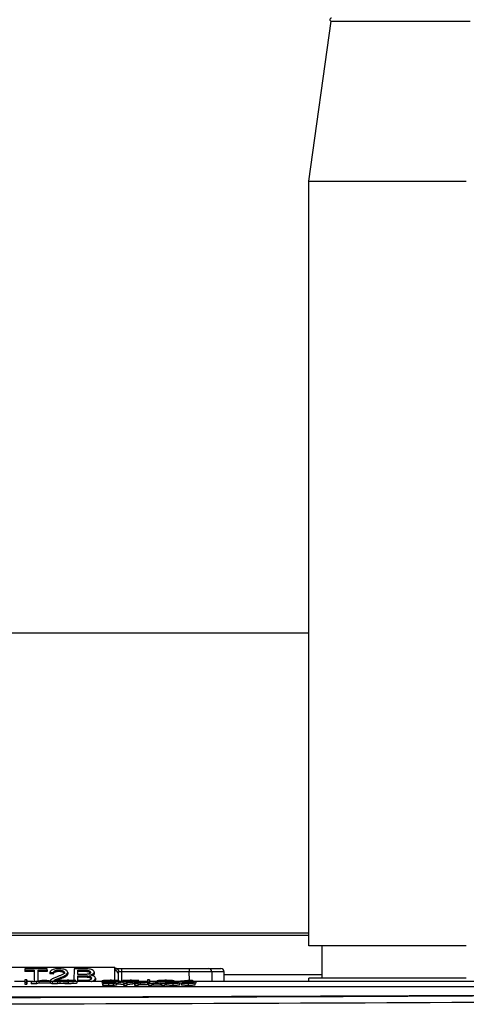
# Paper-space layout 'Sheet2' of a CAD drawing. Header units: millimetres. Extents: x -8 to 412, y -20 to 277.
# Tile 29 of 40: x 117 to 131, y 186 to 217. Entities that reach past the tile are written whole.
import ezdxf

# ---------------------------------------------------------------- set-up
doc = ezdxf.new("R2010")
doc.units = ezdxf.units.MM
doc.header["$PDSIZE"] = -1
doc.styles.add('SLDTEXTSTYLE1', font='TXT', dxfattribs={"width": 0.75})
doc.dimstyles.new('SLDDIMSTYLE1', dxfattribs={"dimtxt": 2.5, "dimasz": 3, "dimexe": 0, "dimexo": 0.0625, "dimtad": 1, "dimdec": 1, "dimlfac": 5, "dimrnd": 1e-09, "dimzin": 4, "dimdsep": 46, "dimtxsty": 'SLDTEXTSTYLE1', "dimblk1": 'CLOSED', "dimblk2": 'CLOSED', "dimsah": 1, "dimcen": 0.09, "dimadec": 0, "dimazin": 1, "dimtfac": 1, "dimtofl": 0, "dimtmove": 0, "dimatfit": 3, "dimldrblk": 'CLOSED', "dimfxl": 1, "dimfrac": 2, "dimtolj": 1, "dimtzin": 12, "dimarcsym": 0})

# ---------------------------------------------------------------- blocks, each defined once
blk = doc.blocks.new('_Closed')
at = {"color": 0, "linetype": 'ByBlock', "lineweight": -2}
for p, q in [((-1, 0.166667), (0, 0)), ((-1, 0.166667), (-1, -0.166667)), ((0, 0), (-1, -0.166667)), ((0, 0), (-1, 0))]:
    blk.add_line(p, q, dxfattribs=at)
blk = doc.blocks.new('_D_27')
at = {"color": 0, "linetype": 'Continuous', "lineweight": -2}
for p, q in [((68.334, 188.1), (68.334, 254.272)), ((71.334, 254.272), (133.934, 254.272)), ((136.934, 188.1), (136.934, 254.272))]:
    blk.add_line(p, q, dxfattribs=at)
at = {"layer": 'Defpoints', "color": 0}
for p in [(136.934, 254.272), (68.334, 188.038), (136.934, 188.038)]:
    blk.add_point(p, dxfattribs=at)
at = {"color": 0, "lineweight": -2, "xscale": 3, "yscale": 3, "zscale": 3, "rotation": 180}
blk.add_blockref('_Closed', (68.334, 254.272), dxfattribs=at)
at = {"color": 0, "lineweight": -2, "xscale": 3, "yscale": 3, "zscale": 3}
blk.add_blockref('_Closed', (136.934, 254.272), dxfattribs=at)
at = {"color": 0, "lineweight": 18, "insert": (102.634, 257.397), "char_height": 2.5, "attachment_point": 2, "style": 'SLDTEXTSTYLE1'}
blk.add_mtext('\\A1;343.0', dxfattribs=at)

psp = doc.layouts.new('Sheet2')

# ---------------------------------------------------------------- linework, layer by layer
at = {"color": 7, "linetype": 'Continuous', "lineweight": 25}
for p, q in [((125.934, 211.738), (126.627, 216.688)), ((126.627, 216.688), (126.627, 216.688)), ((125.934, 188.038), (125.934, 211.738)), ((108.134, 197.738), (125.934, 197.738)), ((126.334, 188.038), (126.334, 187.038)), ((119.924, 187.374), (116.544, 187.374)), ((117.137, 187.332), (117.137, 187.289)), ((117.831, 187.332), (117.137, 187.332)), ((117.831, 187.289), (117.831, 187.332)), ((118.66, 187.332), (118.657, 186.978)), ((118.992, 187.332), (118.66, 187.332)), ((119.928, 186.98), (119.924, 187.374)), ((119.924, 187.374), (119.925, 187.338)), ((119.925, 187.272), (119.925, 187.338)), ((119.925, 187.338), (119.952, 187.338)), ((119.952, 187.338), (120.125, 187.338)), ((120.125, 187.338), (120.125, 187.239)), ((120.125, 187.338), (122.23, 187.338)), ((122.23, 187.338), (122.83, 187.338)), ((122.23, 187.338), (122.23, 187.239)), ((122.83, 187.338), (123.21, 187.338)), ((117.137, 187.289), (117.136, 187.244)), ((117.425, 187.244), (117.136, 187.244)), ((117.137, 187.289), (117.425, 187.289)), ((117.425, 187.289), (117.422, 186.944)), ((117.543, 187.289), (117.831, 187.289)), ((117.545, 186.963), (117.543, 187.289)), ((117.831, 187.244), (117.543, 187.244)), ((117.831, 187.289), (117.831, 187.244)), ((117.91, 187.219), (117.909, 187.175)), ((118.017, 187.17), (117.909, 187.175)), ((117.91, 187.219), (118.017, 187.214)), ((118.017, 187.214), (118.017, 187.17)), ((118.191, 187.289), (118.191, 187.244)), ((118.219, 187.051), (118.219, 187.007)), ((118.359, 187.219), (118.359, 187.175)), ((118.466, 187.22), (118.467, 187.176)), ((118.778, 187.157), (118.777, 187.289)), ((118.777, 187.289), (118.954, 187.289)), ((118.954, 187.244), (118.778, 187.244)), ((118.968, 187.157), (118.778, 187.157)), ((118.779, 187.113), (118.98, 187.113)), ((118.78, 186.967), (118.779, 187.113)), ((118.98, 187.069), (118.779, 187.069)), ((118.954, 187.289), (118.954, 187.244)), ((118.98, 187.113), (118.98, 187.069)), ((119.285, 187.227), (119.286, 187.183)), ((119.322, 187.039), (119.322, 186.995)), ((119.928, 186.98), (119.925, 187.272)), ((120.025, 187.182), (120.027, 186.971)), ((122.23, 187.239), (120.125, 187.239)), ((122.93, 187.239), (122.932, 186.938)), ((123.312, 186.938), (123.31, 187.239)), ((125.934, 186.938), (125.934, 187.038)), ((111.648, 186.785), (154.222, 186.785)), ((117.134, 186.938), (116.816, 186.938)), ((117.135, 186.986), (117.134, 186.926)), ((117.134, 186.926), (117.134, 186.853)), ((117.135, 186.913), (117.134, 186.853)), ((117.134, 186.853), (117.194, 186.853)), ((117.135, 186.986), (117.135, 186.913)), ((117.194, 186.986), (117.135, 186.986)), ((117.135, 186.913), (117.194, 186.913)), ((117.194, 186.913), (117.194, 186.986)), ((117.194, 186.986), (117.194, 186.926)), ((117.383, 186.938), (117.194, 186.938)), ((117.194, 186.853), (117.194, 186.926)), ((117.194, 186.913), (117.194, 186.853)), ((117.331, 186.93), (117.33, 186.87)), ((117.494, 186.87), (117.33, 186.87)), ((117.331, 186.93), (117.666, 186.982)), ((117.493, 186.93), (117.331, 186.93)), ((117.564, 186.941), (117.493, 186.93)), ((117.493, 186.93), (117.494, 186.87)), ((117.565, 186.881), (117.494, 186.87)), ((117.915, 186.941), (117.564, 186.941)), ((117.564, 186.941), (117.565, 186.881)), ((117.915, 186.881), (117.565, 186.881)), ((117.739, 186.97), (117.618, 186.95)), ((117.618, 186.95), (117.861, 186.95)), ((117.666, 186.982), (117.812, 186.982)), ((117.861, 186.95), (117.739, 186.97)), ((117.739, 186.97), (117.739, 186.95)), ((117.812, 186.982), (118.148, 186.93)), ((117.986, 186.93), (117.915, 186.941)), ((117.915, 186.941), (117.915, 186.881)), ((117.986, 186.87), (117.915, 186.881)), ((118.148, 186.93), (117.986, 186.93)), ((117.986, 186.93), (117.986, 186.87)), ((118.149, 186.87), (117.986, 186.87)), ((118.237, 186.972), (118.038, 186.972)), ((118.214, 186.938), (118.096, 186.938)), ((118.148, 186.93), (118.149, 186.87)), ((118.481, 186.877), (118.148, 186.877)), ((118.356, 186.967), (118.214, 186.969)), ((118.214, 186.969), (118.214, 186.909)), ((118.214, 186.943), (118.369, 186.945)), ((118.214, 186.943), (118.214, 186.884)), ((118.214, 186.909), (118.214, 186.909)), ((118.356, 186.967), (118.356, 186.945)), ((118.409, 186.954), (118.426, 186.962)), ((118.409, 186.954), (118.409, 186.939)), ((118.467, 186.974), (118.467, 186.963)), ((118.475, 186.954), (118.475, 186.938)), ((118.477, 186.929), (118.477, 186.869)), ((118.745, 186.946), (118.746, 186.886)), ((119.53, 186.938), (118.746, 186.938)), ((118.995, 186.967), (118.78, 186.967)), ((119.53, 186.956), (119.53, 186.896)), ((119.554, 186.91), (119.553, 186.85)), ((119.554, 186.878), (119.553, 186.818)), ((119.553, 186.818), (119.553, 186.85)), ((119.727, 186.818), (119.553, 186.818)), ((119.554, 186.91), (119.762, 186.91)), ((119.554, 186.878), (119.554, 186.91)), ((119.727, 186.878), (119.554, 186.878)), ((119.715, 186.905), (119.649, 186.905)), ((119.649, 186.905), (119.649, 186.897)), ((119.649, 186.905), (119.649, 186.897)), ((119.649, 186.897), (119.724, 186.897)), ((119.739, 186.892), (119.649, 186.892)), ((119.649, 186.892), (119.649, 186.883)), ((119.649, 186.892), (119.649, 186.883)), ((119.649, 186.883), (119.752, 186.883)), ((119.727, 186.878), (119.727, 186.818)), ((119.796, 186.974), (119.796, 186.937)), ((119.796, 186.929), (119.796, 186.91)), ((119.87, 186.878), (119.871, 186.818)), ((119.98, 186.887), (119.98, 186.827)), ((120.014, 186.91), (120.013, 186.85)), ((120.198, 186.831), (120.013, 186.85)), ((120.199, 186.891), (120.014, 186.91)), ((120.014, 186.91), (120.12, 186.91)), ((120.062, 186.956), (120.062, 186.91)), ((120.166, 186.938), (120.062, 186.938)), ((120.12, 186.91), (120.251, 186.897)), ((120.167, 186.969), (120.166, 186.909)), ((120.167, 186.943), (120.166, 186.905)), ((120.166, 186.909), (120.166, 186.909)), ((120.309, 186.967), (120.167, 186.969)), ((120.167, 186.943), (120.321, 186.945)), ((120.199, 186.891), (120.198, 186.831)), ((120.199, 186.878), (120.198, 186.818)), ((120.198, 186.818), (120.198, 186.831)), ((120.295, 186.818), (120.198, 186.818)), ((120.199, 186.878), (120.199, 186.891)), ((120.294, 186.878), (120.199, 186.878)), ((120.251, 186.897), (120.373, 186.91)), ((120.48, 186.91), (120.294, 186.891)), ((120.294, 186.891), (120.294, 186.878)), ((120.294, 186.891), (120.295, 186.831)), ((120.294, 186.878), (120.295, 186.818)), ((120.48, 186.85), (120.295, 186.831)), ((120.295, 186.831), (120.295, 186.818)), ((120.309, 186.967), (120.309, 186.945)), ((120.362, 186.954), (120.361, 186.939)), ((120.362, 186.954), (120.378, 186.962)), ((120.373, 186.91), (120.48, 186.91)), ((120.42, 186.974), (120.42, 186.963)), ((120.427, 186.954), (120.427, 186.938)), ((120.429, 186.929), (120.429, 186.91)), ((120.48, 186.91), (120.48, 186.85)), ((120.545, 186.871), (120.48, 186.87)), ((120.545, 186.878), (120.545, 186.91)), ((120.545, 186.91), (120.712, 186.91)), ((120.545, 186.91), (120.545, 186.85)), ((120.641, 186.878), (120.545, 186.878)), ((120.545, 186.878), (120.545, 186.818)), ((120.545, 186.818), (120.545, 186.85)), ((120.642, 186.818), (120.545, 186.818)), ((120.697, 186.905), (120.641, 186.905)), ((120.641, 186.905), (120.641, 186.895)), ((120.641, 186.905), (120.641, 186.895)), ((120.641, 186.895), (120.705, 186.895)), ((120.712, 186.89), (120.641, 186.89)), ((120.641, 186.89), (120.641, 186.878)), ((120.641, 186.89), (120.642, 186.83)), ((120.641, 186.878), (120.642, 186.818)), ((120.712, 186.83), (120.642, 186.83)), ((120.642, 186.83), (120.642, 186.818)), ((120.698, 186.946), (120.698, 186.91)), ((120.934, 186.938), (120.698, 186.938)), ((120.712, 186.89), (120.712, 186.83)), ((120.935, 186.986), (120.934, 186.926)), ((120.934, 186.926), (120.934, 186.902)), ((120.994, 186.986), (120.935, 186.986)), ((120.935, 186.986), (120.935, 186.913)), ((120.935, 186.913), (120.994, 186.913)), ((120.939, 186.9), (120.94, 186.84)), ((120.94, 186.853), (120.965, 186.853)), ((120.965, 186.878), (120.964, 186.818)), ((121.065, 186.818), (120.964, 186.818)), ((120.965, 186.878), (121.173, 186.91)), ((121.065, 186.878), (120.965, 186.878)), ((120.994, 186.913), (120.994, 186.986)), ((120.994, 186.986), (120.994, 186.926)), ((121.23, 186.938), (120.994, 186.938)), ((120.994, 186.882), (120.994, 186.926)), ((120.994, 186.913), (120.994, 186.882)), ((121.109, 186.885), (121.065, 186.878)), ((121.065, 186.878), (121.065, 186.818)), ((121.11, 186.825), (121.065, 186.818)), ((121.327, 186.885), (121.109, 186.885)), ((121.109, 186.885), (121.11, 186.825)), ((121.327, 186.825), (121.11, 186.825)), ((121.218, 186.902), (121.142, 186.89)), ((121.142, 186.89), (121.294, 186.89)), ((121.173, 186.91), (121.263, 186.91)), ((121.294, 186.89), (121.218, 186.902)), ((121.218, 186.902), (121.218, 186.89)), ((121.23, 186.956), (121.23, 186.91)), ((121.263, 186.91), (121.471, 186.878)), ((121.327, 186.885), (121.327, 186.825)), ((121.372, 186.878), (121.327, 186.885)), ((121.371, 186.818), (121.327, 186.825)), ((121.372, 186.878), (121.371, 186.818)), ((121.472, 186.818), (121.371, 186.818)), ((121.471, 186.878), (121.372, 186.878)), ((121.471, 186.878), (121.472, 186.818)), ((121.496, 186.974), (121.496, 186.937)), ((121.496, 186.929), (121.496, 186.869)), ((121.513, 186.888), (121.512, 186.829)), ((121.513, 186.888), (121.609, 186.889)), ((121.529, 186.901), (121.529, 186.889)), ((121.718, 186.905), (121.718, 186.898)), ((121.72, 186.877), (121.72, 186.817)), ((121.762, 186.956), (121.762, 186.896)), ((121.841, 186.938), (121.762, 186.938)), ((121.915, 186.901), (121.819, 186.9)), ((121.841, 186.949), (121.84, 186.909)), ((121.841, 186.941), (121.84, 186.909)), ((121.841, 186.949), (122.198, 186.982)), ((121.841, 186.941), (121.841, 186.949)), ((122.178, 186.941), (121.841, 186.941)), ((121.923, 186.887), (121.924, 186.827)), ((121.989, 186.881), (121.923, 186.881)), ((122.178, 186.967), (121.988, 186.95)), ((121.988, 186.95), (122.178, 186.95)), ((121.989, 186.888), (121.988, 186.829)), ((121.989, 186.888), (122.085, 186.889)), ((122.005, 186.901), (122.005, 186.889)), ((122.178, 186.95), (122.178, 186.967)), ((122.178, 186.967), (122.178, 186.95)), ((122.178, 186.93), (122.178, 186.941)), ((122.178, 186.941), (122.178, 186.91)), ((122.178, 186.93), (122.178, 186.91)), ((122.333, 186.93), (122.178, 186.93)), ((122.194, 186.905), (122.194, 186.898)), ((122.195, 186.877), (122.195, 186.817)), ((122.198, 186.982), (122.333, 186.982)), ((122.391, 186.901), (122.295, 186.9)), ((122.333, 186.982), (122.333, 186.95)), ((122.333, 186.982), (122.333, 186.95)), ((122.333, 186.95), (122.437, 186.95)), ((122.437, 186.941), (122.333, 186.941)), ((122.333, 186.941), (122.333, 186.93)), ((122.333, 186.941), (122.333, 186.908)), ((122.333, 186.93), (122.333, 186.908)), ((122.399, 186.887), (122.399, 186.827)), ((122.438, 186.881), (122.399, 186.881)), ((122.437, 186.95), (122.437, 186.941)), ((122.437, 186.95), (122.438, 186.89)), ((122.437, 186.941), (122.438, 186.881)), ((154.934, 186.938), (122.437, 186.938)), ((122.438, 186.89), (122.438, 186.881))]:
    psp.add_line(p, q, dxfattribs=at)
at = {"color": 8, "linetype": 'Continuous', "lineweight": 25}
for p, q in [((125.934, 188.44), (108.134, 188.44)), ((125.934, 188.36), (108.134, 188.36)), ((120.125, 187.239), (120.127, 186.938)), ((122.232, 186.982), (122.23, 187.239)), ((123.31, 187.239), (122.93, 187.239)), ((126.334, 187.141), (123.31, 187.141)), ((119.715, 186.905), (119.715, 186.897)), ((119.739, 186.892), (119.739, 186.883)), ((120.697, 186.905), (120.697, 186.895))]:
    psp.add_line(p, q, dxfattribs=at)
at = {"color": 7, "linetype": 'Continuous', "lineweight": 25}
for centre, radius, start, end in [((126.634, 216.738), 0.05, 82.0271, 262.0304), ((122.83, 187.238), 0.1, 0.5, 90), ((123.21, 187.238), 0.1, 0.5, 90), ((119.93, 187.177), 0.0957, 3.3451, 92.6861)]:
    psp.add_arc(centre, radius, start, end, dxfattribs=at)
for centre, major_axis, ratio, start_param, end_param in [((120.125, 187.272), (0.2, 0), 0.461511, 2.403073, 3.146731), ((120.125, 187.181), (0.0994, -0.0121), 0.929702, 2.602124, 3.26288), ((120.125, 187.238), (0.1, -0.001), 0.008724, 1.571025, 2.48099), ((122.23, 187.238), (0.7, 0.001), 0.001247, 0.000009, 1.570729), ((103.334, 201.83), (293.62, 0), 0.052408, 4.727257, 4.877542), ((103.334, 201.823), (293.757, 0), 0.052408, 4.731304, 4.877617), ((103.334, 201.623), (293.957, 0), 0.052372, 4.731304, 4.877617)]:
    psp.add_ellipse(centre, major_axis=major_axis, ratio=ratio, start_param=start_param, end_param=end_param, dxfattribs=at)
for points, knots in [([(126.627, 216.688), (126.627, 216.688), (126.629, 216.688), (126.645, 216.688), (126.691, 216.689), (126.76, 216.689), (126.877, 216.689), (127.03, 216.689), (127.216, 216.689), (127.433, 216.689), (127.681, 216.689), (127.956, 216.689), (128.207, 216.689), (128.471, 216.689), (128.75, 216.689), (129.044, 216.689), (129.469, 216.689), (129.807, 216.689), (130.158, 216.689), (130.451, 216.689), (130.73, 216.689), (130.936, 216.689), (130.936, 216.689)], [0, 0, 0, 0, 0.014694, 0.07353, 0.102924, 0.16176, 0.220595, 0.279431, 0.338266, 0.397102, 0.455937, 0.514772, 0.573608, 0.603002, 0.661838, 0.720673, 0.750067, 0.868122, 0.876281, 0.908929, 0.999729, 1, 1, 1, 1]), ([(125.934, 211.738), (125.95, 211.738), (125.982, 211.738), (126.254, 211.738), (126.704, 211.738), (127.339, 211.738), (128.119, 211.738), (128.994, 211.738), (129.903, 211.738), (130.516, 211.738), (130.814, 211.738)], [0, 0, 0, 0, 0.116516, 0.240011, 0.368641, 0.5, 0.631359, 0.759989, 0.883484, 1, 1, 1, 1]), ([(130.814, 188.038), (130.479, 188.038), (129.788, 188.038), (128.772, 188.038), (127.818, 188.038), (127.064, 188.038), (126.525, 188.038), (126.179, 188.038), (125.971, 188.038), (125.946, 188.038), (125.934, 188.038)], [0, 0, 0, 0, 0.130962, 0.270417, 0.415621, 0.563032, 0.677975, 0.790086, 0.897823, 1, 1, 1, 1]), ([(118.194, 187.332), (118.158, 187.331), (118.096, 187.329), (118.014, 187.312), (117.954, 187.285), (117.921, 187.252), (117.913, 187.229), (117.91, 187.219)], [0, 0, 0, 0, 0.241418, 0.427102, 0.613199, 0.834783, 1, 1, 1, 1]), ([(118.466, 187.22), (118.463, 187.234), (118.458, 187.261), (118.41, 187.294), (118.345, 187.318), (118.268, 187.33), (118.217, 187.331), (118.194, 187.332)], [0, 0, 0, 0, 0.237311, 0.440344, 0.64343, 0.835256, 1, 1, 1, 1]), ([(119.285, 187.227), (119.282, 187.239), (119.276, 187.264), (119.232, 187.296), (119.169, 187.318), (119.089, 187.33), (119.028, 187.331), (118.992, 187.332)], [0, 0, 0, 0, 0.197264, 0.422413, 0.586658, 0.750535, 1, 1, 1, 1]), ([(119.978, 187.335), (119.974, 187.336), (119.966, 187.338), (119.957, 187.338), (119.952, 187.338)], [0, 0, 0, 0, 0.51198, 1, 1, 1, 1]), ([(119.978, 187.335), (119.986, 187.331), (120.004, 187.323), (120.025, 187.299), (120.04, 187.271), (120.045, 187.25), (120.046, 187.24), (120.046, 187.239)], [0, 0, 0, 0, 0.253864, 0.507704, 0.762718, 0.99074, 1, 1, 1, 1]), ([(118.115, 187.074), (118.078, 187.06), (118.003, 187.032), (117.935, 186.99), (117.913, 186.964), (117.907, 186.957)], [0, 0, 0, 0, 0.422695, 0.855297, 1, 1, 1, 1]), ([(118.017, 187.214), (118.019, 187.226), (118.023, 187.244), (118.057, 187.267), (118.099, 187.281), (118.145, 187.288), (118.177, 187.288), (118.191, 187.289)], [0, 0, 0, 0, 0.29115, 0.477281, 0.66305, 0.848217, 1, 1, 1, 1]), ([(118.191, 187.244), (118.17, 187.244), (118.13, 187.243), (118.079, 187.231), (118.042, 187.214), (118.021, 187.193), (118.018, 187.178), (118.017, 187.17)], [0, 0, 0, 0, 0.229011, 0.419594, 0.610207, 0.796335, 1, 1, 1, 1]), ([(118.038, 186.972), (118.046, 186.978), (118.069, 186.992), (118.131, 187.018), (118.184, 187.038), (118.219, 187.051)], [0, 0, 0, 0, 0.1772897, 0.455979, 1, 1, 1, 1]), ([(118.359, 187.219), (118.356, 187.208), (118.347, 187.181), (118.283, 187.144), (118.203, 187.108), (118.144, 187.085), (118.115, 187.074)], [0, 0, 0, 0, 0.187971, 0.448507, 0.726591, 1, 1, 1, 1]), ([(118.191, 187.289), (118.211, 187.288), (118.248, 187.287), (118.297, 187.276), (118.333, 187.26), (118.356, 187.241), (118.358, 187.226), (118.359, 187.219)], [0, 0, 0, 0, 0.222993, 0.417426, 0.611969, 0.810639, 1, 1, 1, 1]), ([(118.35, 187.2), (118.34, 187.208), (118.323, 187.223), (118.276, 187.238), (118.231, 187.244), (118.202, 187.244), (118.191, 187.244)], [0, 0, 0, 0, 0.310472, 0.579669, 0.839152, 1, 1, 1, 1]), ([(118.219, 187.051), (118.274, 187.073), (118.359, 187.107), (118.451, 187.165), (118.461, 187.201), (118.466, 187.22)], [0, 0, 0, 0, 0.469957, 0.721915, 1, 1, 1, 1]), ([(118.467, 187.176), (118.463, 187.159), (118.453, 187.121), (118.36, 187.063), (118.271, 187.028), (118.219, 187.007)], [0, 0, 0, 0, 0.245045, 0.557811, 1, 1, 1, 1]), ([(118.954, 187.289), (118.985, 187.288), (119.032, 187.288), (119.09, 187.283), (119.124, 187.274), (119.15, 187.259), (119.165, 187.241), (119.166, 187.227), (119.167, 187.222)], [0, 0, 0, 0, 0.3079079, 0.4494396, 0.5679068, 0.686328, 0.8656702, 1, 1, 1, 1]), ([(119.167, 187.178), (119.164, 187.189), (119.16, 187.207), (119.131, 187.227), (119.097, 187.238), (119.036, 187.244), (118.987, 187.244), (118.954, 187.244)], [0, 0, 0, 0, 0.270525, 0.399594, 0.52966, 0.673602, 1, 1, 1, 1]), ([(119.077, 187.162), (119.067, 187.161), (119.047, 187.159), (119.01, 187.158), (118.984, 187.157), (118.968, 187.157)], [0, 0, 0, 0, 0.276294, 0.558587, 1, 1, 1, 1]), ([(118.98, 187.113), (119.001, 187.113), (119.045, 187.112), (119.105, 187.108), (119.151, 187.096), (119.182, 187.079), (119.198, 187.059), (119.2, 187.045), (119.2, 187.04)], [0, 0, 0, 0, 0.1895553, 0.4111166, 0.5516468, 0.69216, 0.8775086, 1, 1, 1, 1]), ([(119.2, 186.996), (119.197, 187.007), (119.194, 187.025), (119.163, 187.046), (119.123, 187.06), (119.059, 187.068), (119.011, 187.068), (118.98, 187.069)], [0, 0, 0, 0, 0.243755, 0.394955, 0.546968, 0.719605, 1, 1, 1, 1]), ([(119.2, 187.04), (119.197, 187.028), (119.192, 187.009), (119.159, 186.987), (119.12, 186.974), (119.088, 186.971), (119.072, 186.969)], [0, 0, 0, 0, 0.372918, 0.580605, 0.79046, 1, 1, 1, 1]), ([(119.167, 187.222), (119.166, 187.213), (119.163, 187.198), (119.139, 187.179), (119.109, 187.168), (119.086, 187.164), (119.077, 187.162)], [0, 0, 0, 0, 0.357326, 0.592725, 0.828813, 1, 1, 1, 1]), ([(119.145, 187.137), (119.163, 187.142), (119.202, 187.151), (119.25, 187.172), (119.28, 187.199), (119.284, 187.218), (119.285, 187.227)], [0, 0, 0, 0, 0.222635, 0.494228, 0.773681, 1, 1, 1, 1]), ([(119.322, 187.039), (119.319, 187.052), (119.314, 187.076), (119.272, 187.106), (119.215, 187.127), (119.168, 187.134), (119.145, 187.137)], [0, 0, 0, 0, 0.294241, 0.534081, 0.774262, 1, 1, 1, 1]), ([(119.19, 186.938), (119.199, 186.94), (119.233, 186.945), (119.28, 186.969), (119.316, 187.002), (119.32, 187.028), (119.322, 187.039)], [0, 0, 0, 0, 0.102345, 0.374735, 0.724617, 1, 1, 1, 1]), ([(119.286, 187.183), (119.283, 187.171), (119.278, 187.148), (119.245, 187.129), (119.228, 187.119)], [0, 0, 0, 0, 0.505583, 1, 1, 1, 1]), ([(130.814, 187.038), (130.479, 187.038), (129.788, 187.038), (128.772, 187.038), (127.818, 187.038), (127.064, 187.038), (126.525, 187.038), (126.179, 187.038), (125.971, 187.038), (125.946, 187.038), (125.934, 187.038)], [0, 0, 0, 0, 0.130962, 0.270417, 0.415621, 0.563032, 0.677975, 0.790086, 0.897823, 1, 1, 1, 1]), ([(118.219, 187.007), (118.201, 187), (118.171, 186.989), (118.142, 186.977), (118.13, 186.972)], [0, 0, 0, 0, 0.598775, 1, 1, 1, 1]), ([(118.214, 186.969), (118.224, 186.971), (118.24, 186.975), (118.297, 186.979), (118.363, 186.981), (118.424, 186.982), (118.46, 186.982), (118.472, 186.982)], [0, 0, 0, 0, 0.343355, 0.536225, 0.729991, 0.916354, 1, 1, 1, 1]), ([(118.477, 186.929), (118.443, 186.929), (118.378, 186.93), (118.3, 186.933), (118.242, 186.937), (118.22, 186.94), (118.215, 186.943), (118.214, 186.943)], [0, 0, 0, 0, 0.241961, 0.463635, 0.663198, 0.930905, 1, 1, 1, 1]), ([(118.477, 186.869), (118.443, 186.869), (118.378, 186.87), (118.3, 186.873), (118.242, 186.877), (118.22, 186.881), (118.215, 186.883), (118.214, 186.884)], [0, 0, 0, 0, 0.241815, 0.463252, 0.662643, 0.929923, 1, 1, 1, 1]), ([(118.467, 186.974), (118.453, 186.974), (118.426, 186.974), (118.394, 186.972), (118.37, 186.971), (118.36, 186.969), (118.357, 186.968), (118.356, 186.967)], [0, 0, 0, 0, 0.2268393, 0.4255566, 0.6149052, 0.8895222, 1, 1, 1, 1]), ([(118.369, 186.945), (118.372, 186.943), (118.377, 186.941), (118.405, 186.939), (118.433, 186.938), (118.459, 186.937), (118.471, 186.937), (118.474, 186.937)], [0, 0, 0, 0, 0.3939882, 0.5985049, 0.8045486, 0.9608187, 1, 1, 1, 1]), ([(118.475, 186.954), (118.469, 186.954), (118.458, 186.954), (118.435, 186.954), (118.419, 186.954), (118.409, 186.954)], [0, 0, 0, 0, 0.254603, 0.509483, 1, 1, 1, 1]), ([(118.426, 186.962), (118.439, 186.962), (118.466, 186.962), (118.501, 186.963), (118.52, 186.964), (118.528, 186.964)], [0, 0, 0, 0, 0.36806, 0.738718, 1, 1, 1, 1]), ([(118.565, 186.969), (118.564, 186.969), (118.562, 186.971), (118.547, 186.972), (118.524, 186.973), (118.496, 186.974), (118.476, 186.974), (118.467, 186.974)], [0, 0, 0, 0, 0.24549, 0.438479, 0.631862, 0.828436, 1, 1, 1, 1]), ([(118.472, 186.982), (118.507, 186.982), (118.567, 186.982), (118.643, 186.979), (118.695, 186.975), (118.718, 186.972), (118.719, 186.97), (118.719, 186.969)], [0, 0, 0, 0, 0.2684598, 0.4551275, 0.6920581, 0.9282672, 1, 1, 1, 1]), ([(118.474, 186.937), (118.484, 186.937), (118.506, 186.937), (118.535, 186.939), (118.56, 186.94), (118.576, 186.943), (118.577, 186.945), (118.578, 186.946)], [0, 0, 0, 0, 0.145244, 0.290188, 0.477493, 0.748336, 1, 1, 1, 1]), ([(118.578, 186.946), (118.576, 186.947), (118.574, 186.95), (118.55, 186.952), (118.526, 186.953), (118.5, 186.954), (118.483, 186.954), (118.475, 186.954)], [0, 0, 0, 0, 0.382001, 0.584839, 0.757489, 0.880508, 1, 1, 1, 1]), ([(118.745, 186.946), (118.742, 186.944), (118.736, 186.939), (118.678, 186.934), (118.606, 186.931), (118.534, 186.929), (118.492, 186.929), (118.477, 186.929)], [0, 0, 0, 0, 0.28091, 0.506663, 0.7325741, 0.8987923, 1, 1, 1, 1]), ([(118.746, 186.886), (118.743, 186.884), (118.736, 186.88), (118.679, 186.874), (118.606, 186.871), (118.534, 186.869), (118.492, 186.869), (118.477, 186.869)], [0, 0, 0, 0, 0.280894, 0.506627, 0.732519, 0.898829, 1, 1, 1, 1]), ([(118.528, 186.964), (118.537, 186.965), (118.555, 186.966), (118.564, 186.967), (118.564, 186.968), (118.565, 186.969)], [0, 0, 0, 0, 0.411425, 0.790063, 1, 1, 1, 1]), ([(118.719, 186.969), (118.716, 186.967), (118.71, 186.964), (118.661, 186.961), (118.62, 186.959), (118.602, 186.958)], [0, 0, 0, 0, 0.3795659, 0.7328061, 1, 1, 1, 1]), ([(118.602, 186.958), (118.623, 186.958), (118.663, 186.957), (118.706, 186.954), (118.74, 186.951), (118.743, 186.948), (118.745, 186.946)], [0, 0, 0, 0, 0.224461, 0.427532, 0.650784, 1, 1, 1, 1]), ([(119.072, 186.969), (119.066, 186.969), (119.052, 186.968), (119.026, 186.967), (119.007, 186.967), (118.995, 186.967)], [0, 0, 0, 0, 0.2673201, 0.5420229, 1, 1, 1, 1]), ([(119.322, 186.995), (119.32, 186.978), (119.318, 186.958), (119.294, 186.941), (119.289, 186.938)], [0, 0, 0, 0, 0.827809, 1, 1, 1, 1]), ([(119.553, 186.882), (119.552, 186.882), (119.524, 186.887), (119.527, 186.891), (119.53, 186.896)], [0, 0, 0, 0, 0.0434156, 1, 1, 1, 1]), ([(119.53, 186.956), (119.532, 186.959), (119.535, 186.965), (119.567, 186.973), (119.628, 186.978), (119.696, 186.981), (119.758, 186.982), (119.79, 186.982), (119.796, 186.982)], [0, 0, 0, 0, 0.312985, 0.567457, 0.70832, 0.850193, 0.971445, 1, 1, 1, 1]), ([(119.796, 186.929), (119.77, 186.929), (119.716, 186.93), (119.643, 186.932), (119.58, 186.936), (119.536, 186.945), (119.532, 186.951), (119.53, 186.956)], [0, 0, 0, 0, 0.124352, 0.249935, 0.397905, 0.60711, 1, 1, 1, 1]), ([(119.796, 186.974), (119.788, 186.974), (119.773, 186.974), (119.75, 186.973), (119.728, 186.971), (119.706, 186.968), (119.7, 186.962), (119.699, 186.958), (119.698, 186.956)], [0, 0, 0, 0, 0.05853, 0.117602, 0.204987, 0.344374, 0.670207, 1, 1, 1, 1]), ([(119.698, 186.956), (119.699, 186.953), (119.7, 186.948), (119.71, 186.943), (119.729, 186.94), (119.747, 186.938), (119.769, 186.938), (119.785, 186.937), (119.794, 186.937), (119.796, 186.937)], [0, 0, 0, 0, 0.448885, 0.682117, 0.779632, 0.877422, 0.931555, 0.986002, 1, 1, 1, 1]), ([(119.868, 186.901), (119.867, 186.901), (119.866, 186.902), (119.855, 186.903), (119.84, 186.904), (119.804, 186.905), (119.762, 186.904), (119.727, 186.905), (119.715, 186.905)], [0, 0, 0, 0, 0.1398526, 0.2434105, 0.3469694, 0.4501771, 0.8133822, 1, 1, 1, 1]), ([(119.724, 186.897), (119.736, 186.897), (119.756, 186.897), (119.783, 186.897), (119.799, 186.897), (119.807, 186.897)], [0, 0, 0, 0, 0.438726, 0.719203, 1, 1, 1, 1]), ([(119.87, 186.878), (119.858, 186.878), (119.834, 186.878), (119.786, 186.878), (119.75, 186.878), (119.727, 186.878)], [0, 0, 0, 0, 0.25714, 0.5137, 1, 1, 1, 1]), ([(119.871, 186.818), (119.858, 186.818), (119.834, 186.818), (119.786, 186.818), (119.75, 186.818), (119.727, 186.818)], [0, 0, 0, 0, 0.256914, 0.513251, 1, 1, 1, 1]), ([(119.884, 186.887), (119.883, 186.888), (119.882, 186.889), (119.868, 186.89), (119.85, 186.891), (119.806, 186.892), (119.769, 186.892), (119.739, 186.892)], [0, 0, 0, 0, 0.179468, 0.303307, 0.427114, 0.552648, 1, 1, 1, 1]), ([(119.752, 186.883), (119.771, 186.883), (119.799, 186.883), (119.834, 186.883), (119.854, 186.884), (119.869, 186.884), (119.881, 186.886), (119.884, 186.887), (119.884, 186.887), (119.884, 186.887)], [0, 0, 0, 0, 0.3088781, 0.4625623, 0.5707441, 0.6782894, 0.8041299, 0.9745418, 1, 1, 1, 1]), ([(119.762, 186.91), (119.79, 186.91), (119.834, 186.91), (119.891, 186.909), (119.928, 186.907), (119.955, 186.905), (119.963, 186.903), (119.964, 186.902), (119.964, 186.902)], [0, 0, 0, 0, 0.296513, 0.448435, 0.60155, 0.782385, 0.961369, 1, 1, 1, 1]), ([(119.796, 186.982), (119.822, 186.982), (119.874, 186.982), (119.946, 186.979), (120.009, 186.975), (120.056, 186.967), (120.06, 186.96), (120.062, 186.956)], [0, 0, 0, 0, 0.121637, 0.24444, 0.390764, 0.593625, 1, 1, 1, 1]), ([(119.894, 186.956), (119.893, 186.959), (119.892, 186.963), (119.882, 186.969), (119.864, 186.971), (119.845, 186.973), (119.822, 186.974), (119.806, 186.974), (119.797, 186.974), (119.796, 186.974)], [0, 0, 0, 0, 0.448722, 0.681728, 0.778682, 0.876103, 0.933121, 0.990312, 1, 1, 1, 1]), ([(119.796, 186.937), (119.804, 186.937), (119.819, 186.937), (119.842, 186.938), (119.864, 186.94), (119.886, 186.943), (119.892, 186.949), (119.893, 186.953), (119.894, 186.956)], [0, 0, 0, 0, 0.059419, 0.119305, 0.2058, 0.341346, 0.668501, 1, 1, 1, 1]), ([(120.062, 186.956), (120.06, 186.952), (120.057, 186.946), (120.025, 186.938), (119.964, 186.933), (119.896, 186.93), (119.834, 186.929), (119.803, 186.929), (119.796, 186.929)], [0, 0, 0, 0, 0.31226, 0.567863, 0.708324, 0.849783, 0.970991, 1, 1, 1, 1]), ([(119.807, 186.897), (119.818, 186.898), (119.836, 186.898), (119.855, 186.899), (119.866, 186.9), (119.867, 186.9), (119.868, 186.901)], [0, 0, 0, 0, 0.335219, 0.532238, 0.729897, 1, 1, 1, 1]), ([(119.98, 186.887), (119.977, 186.885), (119.973, 186.883), (119.938, 186.88), (119.904, 186.879), (119.881, 186.878), (119.87, 186.878)], [0, 0, 0, 0, 0.400121, 0.65895, 0.854335, 1, 1, 1, 1]), ([(119.98, 186.827), (119.978, 186.826), (119.973, 186.823), (119.938, 186.82), (119.905, 186.819), (119.881, 186.818), (119.871, 186.818)], [0, 0, 0, 0, 0.400126, 0.658944, 0.854377, 1, 1, 1, 1]), ([(119.964, 186.902), (119.961, 186.901), (119.957, 186.899), (119.93, 186.896), (119.905, 186.895), (119.894, 186.895)], [0, 0, 0, 0, 0.4259909, 0.7360753, 1, 1, 1, 1]), ([(119.894, 186.895), (119.91, 186.895), (119.94, 186.894), (119.969, 186.891), (119.979, 186.889), (119.98, 186.887), (119.98, 186.887)], [0, 0, 0, 0, 0.2947638, 0.5516593, 0.8784847, 1, 1, 1, 1]), ([(120.013, 186.878), (120.012, 186.878), (120.007, 186.876), (119.992, 186.875), (119.98, 186.875)], [0, 0, 0, 0, 0.222985, 1, 1, 1, 1]), ([(120.167, 186.969), (120.177, 186.971), (120.192, 186.975), (120.25, 186.979), (120.316, 186.981), (120.377, 186.982), (120.413, 186.982), (120.424, 186.982)], [0, 0, 0, 0, 0.343355, 0.536224, 0.729991, 0.916354, 1, 1, 1, 1]), ([(120.429, 186.929), (120.395, 186.929), (120.33, 186.93), (120.253, 186.933), (120.199, 186.936), (120.174, 186.94), (120.169, 186.943), (120.167, 186.943)], [0, 0, 0, 0, 0.241855, 0.463553, 0.660066, 0.881162, 1, 1, 1, 1]), ([(120.42, 186.974), (120.405, 186.974), (120.379, 186.974), (120.347, 186.973), (120.322, 186.971), (120.312, 186.969), (120.309, 186.968), (120.309, 186.967)], [0, 0, 0, 0, 0.225444, 0.423646, 0.615172, 0.889903, 1, 1, 1, 1]), ([(120.321, 186.945), (120.325, 186.943), (120.33, 186.941), (120.357, 186.939), (120.385, 186.938), (120.411, 186.937), (120.424, 186.937), (120.426, 186.937)], [0, 0, 0, 0, 0.393988, 0.598505, 0.804548, 0.960819, 1, 1, 1, 1]), ([(120.427, 186.954), (120.422, 186.954), (120.41, 186.954), (120.388, 186.954), (120.372, 186.954), (120.362, 186.954)], [0, 0, 0, 0, 0.254607, 0.509489, 1, 1, 1, 1]), ([(120.378, 186.962), (120.392, 186.962), (120.418, 186.962), (120.454, 186.963), (120.472, 186.964), (120.48, 186.964)], [0, 0, 0, 0, 0.36806, 0.738718, 1, 1, 1, 1]), ([(120.517, 186.969), (120.516, 186.969), (120.514, 186.971), (120.495, 186.972), (120.471, 186.973), (120.445, 186.974), (120.427, 186.974), (120.42, 186.974)], [0, 0, 0, 0, 0.294764, 0.479135, 0.663255, 0.859538, 1, 1, 1, 1]), ([(120.424, 186.982), (120.459, 186.982), (120.518, 186.982), (120.595, 186.979), (120.647, 186.975), (120.67, 186.972), (120.672, 186.97), (120.672, 186.969)], [0, 0, 0, 0, 0.265437, 0.451389, 0.686601, 0.921738, 1, 1, 1, 1]), ([(120.426, 186.937), (120.437, 186.937), (120.458, 186.937), (120.487, 186.939), (120.513, 186.941), (120.528, 186.943), (120.53, 186.945), (120.53, 186.946)], [0, 0, 0, 0, 0.146128, 0.291103, 0.484133, 0.754283, 1, 1, 1, 1]), ([(120.53, 186.946), (120.529, 186.947), (120.526, 186.95), (120.503, 186.952), (120.479, 186.953), (120.453, 186.954), (120.436, 186.954), (120.427, 186.954)], [0, 0, 0, 0, 0.376241, 0.581132, 0.753765, 0.879384, 1, 1, 1, 1]), ([(120.698, 186.946), (120.695, 186.944), (120.689, 186.939), (120.631, 186.934), (120.56, 186.931), (120.487, 186.929), (120.445, 186.929), (120.429, 186.929)], [0, 0, 0, 0, 0.278956, 0.50453, 0.730172, 0.895617, 1, 1, 1, 1]), ([(120.48, 186.964), (120.49, 186.965), (120.508, 186.966), (120.516, 186.967), (120.517, 186.968), (120.517, 186.969)], [0, 0, 0, 0, 0.411426, 0.790064, 1, 1, 1, 1]), ([(120.672, 186.969), (120.669, 186.967), (120.663, 186.964), (120.613, 186.961), (120.572, 186.959), (120.555, 186.958)], [0, 0, 0, 0, 0.380284, 0.730997, 1, 1, 1, 1]), ([(120.555, 186.958), (120.575, 186.958), (120.615, 186.957), (120.658, 186.954), (120.692, 186.951), (120.696, 186.948), (120.698, 186.946)], [0, 0, 0, 0, 0.224462, 0.427531, 0.650783, 1, 1, 1, 1]), ([(120.844, 186.9), (120.843, 186.9), (120.841, 186.902), (120.826, 186.903), (120.806, 186.904), (120.762, 186.905), (120.725, 186.905), (120.697, 186.905)], [0, 0, 0, 0, 0.174992, 0.311502, 0.448164, 0.579106, 1, 1, 1, 1]), ([(120.705, 186.895), (120.728, 186.895), (120.761, 186.895), (120.802, 186.896), (120.823, 186.897), (120.838, 186.898), (120.843, 186.899), (120.844, 186.9), (120.844, 186.9)], [0, 0, 0, 0, 0.366896, 0.511944, 0.658529, 0.791849, 0.933553, 1, 1, 1, 1]), ([(120.712, 186.91), (120.725, 186.91), (120.749, 186.91), (120.79, 186.91), (120.818, 186.91), (120.834, 186.909)], [0, 0, 0, 0, 0.302844, 0.60575, 1, 1, 1, 1]), ([(120.939, 186.9), (120.937, 186.898), (120.933, 186.896), (120.896, 186.893), (120.859, 186.891), (120.796, 186.89), (120.747, 186.89), (120.712, 186.89)], [0, 0, 0, 0, 0.277989, 0.441177, 0.569959, 0.699139, 1, 1, 1, 1]), ([(120.94, 186.84), (120.937, 186.838), (120.933, 186.836), (120.897, 186.833), (120.859, 186.831), (120.797, 186.83), (120.747, 186.83), (120.712, 186.83)], [0, 0, 0, 0, 0.2780573, 0.4413942, 0.5703599, 0.6997195, 1, 1, 1, 1]), ([(120.834, 186.909), (120.849, 186.909), (120.877, 186.908), (120.909, 186.907), (120.935, 186.904), (120.938, 186.901), (120.939, 186.9)], [0, 0, 0, 0, 0.206857, 0.413864, 0.644367, 1, 1, 1, 1]), ([(121.23, 186.956), (121.232, 186.959), (121.235, 186.965), (121.267, 186.973), (121.328, 186.978), (121.396, 186.981), (121.458, 186.982), (121.49, 186.982), (121.496, 186.982)], [0, 0, 0, 0, 0.312985, 0.567457, 0.70832, 0.850193, 0.971445, 1, 1, 1, 1]), ([(121.496, 186.929), (121.47, 186.929), (121.416, 186.93), (121.343, 186.932), (121.28, 186.936), (121.236, 186.945), (121.232, 186.951), (121.23, 186.956)], [0, 0, 0, 0, 0.124352, 0.249935, 0.397905, 0.60711, 1, 1, 1, 1]), ([(121.496, 186.974), (121.488, 186.974), (121.473, 186.974), (121.45, 186.973), (121.428, 186.971), (121.406, 186.968), (121.4, 186.962), (121.399, 186.958), (121.398, 186.956)], [0, 0, 0, 0, 0.05853, 0.117602, 0.204987, 0.344374, 0.670207, 1, 1, 1, 1]), ([(121.398, 186.956), (121.399, 186.953), (121.4, 186.948), (121.41, 186.943), (121.429, 186.94), (121.447, 186.938), (121.469, 186.938), (121.485, 186.937), (121.494, 186.937), (121.496, 186.937)], [0, 0, 0, 0, 0.448885, 0.682117, 0.779632, 0.877422, 0.931555, 0.986002, 1, 1, 1, 1]), ([(121.496, 186.982), (121.522, 186.982), (121.574, 186.982), (121.646, 186.979), (121.709, 186.975), (121.756, 186.967), (121.76, 186.96), (121.762, 186.956)], [0, 0, 0, 0, 0.1216372, 0.2444396, 0.3907636, 0.5936246, 1, 1, 1, 1]), ([(121.594, 186.956), (121.593, 186.959), (121.592, 186.963), (121.582, 186.969), (121.564, 186.971), (121.545, 186.973), (121.522, 186.974), (121.506, 186.974), (121.497, 186.974), (121.496, 186.974)], [0, 0, 0, 0, 0.448722, 0.681728, 0.778682, 0.876103, 0.933121, 0.990312, 1, 1, 1, 1]), ([(121.496, 186.937), (121.504, 186.937), (121.519, 186.937), (121.542, 186.938), (121.564, 186.94), (121.586, 186.943), (121.592, 186.949), (121.593, 186.953), (121.594, 186.956)], [0, 0, 0, 0, 0.059419, 0.119305, 0.2058, 0.341346, 0.668501, 1, 1, 1, 1]), ([(121.762, 186.956), (121.76, 186.952), (121.757, 186.946), (121.725, 186.938), (121.664, 186.933), (121.596, 186.93), (121.534, 186.929), (121.503, 186.929), (121.496, 186.929)], [0, 0, 0, 0, 0.31226, 0.567863, 0.708324, 0.849783, 0.970991, 1, 1, 1, 1]), ([(121.72, 186.817), (121.688, 186.817), (121.637, 186.818), (121.579, 186.82), (121.539, 186.822), (121.519, 186.826), (121.514, 186.828), (121.512, 186.829)], [0, 0, 0, 0, 0.278149, 0.445043, 0.611877, 0.870853, 1, 1, 1, 1]), ([(121.72, 186.877), (121.688, 186.877), (121.638, 186.877), (121.579, 186.879), (121.539, 186.882), (121.52, 186.885), (121.515, 186.888), (121.513, 186.888)], [0, 0, 0, 0, 0.278453, 0.445484, 0.612454, 0.871703, 1, 1, 1, 1]), ([(121.529, 186.901), (121.531, 186.902), (121.534, 186.904), (121.561, 186.907), (121.601, 186.909), (121.656, 186.91), (121.696, 186.91), (121.719, 186.91)], [0, 0, 0, 0, 0.201349, 0.393493, 0.586313, 0.761042, 1, 1, 1, 1]), ([(121.691, 186.892), (121.662, 186.892), (121.615, 186.893), (121.564, 186.895), (121.535, 186.898), (121.531, 186.9), (121.529, 186.901)], [0, 0, 0, 0, 0.339541, 0.546965, 0.753806, 1, 1, 1, 1]), ([(121.609, 186.889), (121.613, 186.888), (121.619, 186.886), (121.644, 186.884), (121.673, 186.883), (121.701, 186.883), (121.718, 186.883), (121.724, 186.883)], [0, 0, 0, 0, 0.337888, 0.5315178, 0.7264824, 0.9010358, 1, 1, 1, 1]), ([(121.718, 186.905), (121.708, 186.905), (121.687, 186.905), (121.66, 186.904), (121.64, 186.904), (121.628, 186.903), (121.625, 186.902), (121.625, 186.902), (121.625, 186.902)], [0, 0, 0, 0, 0.253991, 0.509654, 0.686176, 0.827141, 0.969506, 1, 1, 1, 1]), ([(121.625, 186.902), (121.626, 186.901), (121.627, 186.901), (121.638, 186.9), (121.645, 186.9), (121.646, 186.9)], [0, 0, 0, 0, 0.453437, 0.878494, 1, 1, 1, 1]), ([(121.646, 186.9), (121.654, 186.899), (121.668, 186.899), (121.7, 186.898), (121.725, 186.898), (121.741, 186.898)], [0, 0, 0, 0, 0.254532, 0.507792, 1, 1, 1, 1]), ([(121.827, 186.887), (121.827, 186.887), (121.826, 186.888), (121.814, 186.889), (121.787, 186.89), (121.744, 186.891), (121.709, 186.892), (121.691, 186.892)], [0, 0, 0, 0, 0.123788, 0.249017, 0.382765, 0.68908, 1, 1, 1, 1]), ([(121.819, 186.9), (121.817, 186.901), (121.812, 186.902), (121.796, 186.904), (121.774, 186.904), (121.747, 186.905), (121.727, 186.905), (121.718, 186.905)], [0, 0, 0, 0, 0.279562, 0.446011, 0.61394, 0.824933, 1, 1, 1, 1]), ([(121.719, 186.91), (121.747, 186.91), (121.793, 186.91), (121.851, 186.909), (121.888, 186.906), (121.91, 186.904), (121.913, 186.902), (121.915, 186.901)], [0, 0, 0, 0, 0.273111, 0.453438, 0.634295, 0.806916, 1, 1, 1, 1]), ([(121.923, 186.887), (121.921, 186.886), (121.916, 186.883), (121.882, 186.88), (121.838, 186.878), (121.781, 186.877), (121.74, 186.877), (121.72, 186.877)], [0, 0, 0, 0, 0.253537, 0.444179, 0.60562, 0.803004, 1, 1, 1, 1]), ([(121.924, 186.827), (121.921, 186.826), (121.917, 186.823), (121.883, 186.82), (121.838, 186.818), (121.781, 186.817), (121.74, 186.817), (121.72, 186.817)], [0, 0, 0, 0, 0.253627, 0.444339, 0.605916, 0.803445, 1, 1, 1, 1]), ([(121.724, 186.883), (121.742, 186.883), (121.77, 186.883), (121.802, 186.884), (121.82, 186.885), (121.827, 186.886), (121.827, 186.887), (121.827, 186.887)], [0, 0, 0, 0, 0.354635, 0.55094, 0.74751, 0.931193, 1, 1, 1, 1]), ([(121.741, 186.898), (121.781, 186.897), (121.84, 186.896), (121.897, 186.893), (121.92, 186.89), (121.922, 186.888), (121.923, 186.887)], [0, 0, 0, 0, 0.414188, 0.604966, 0.79544, 1, 1, 1, 1]), ([(122.195, 186.817), (122.164, 186.817), (122.113, 186.818), (122.054, 186.82), (122.014, 186.822), (121.995, 186.826), (121.99, 186.828), (121.988, 186.829)], [0, 0, 0, 0, 0.2781489, 0.4450434, 0.6118774, 0.870853, 1, 1, 1, 1]), ([(122.195, 186.877), (122.164, 186.877), (122.113, 186.877), (122.055, 186.879), (122.015, 186.882), (121.996, 186.885), (121.991, 186.888), (121.989, 186.888)], [0, 0, 0, 0, 0.2784533, 0.4454837, 0.6124539, 0.8717035, 1, 1, 1, 1]), ([(122.005, 186.901), (122.006, 186.902), (122.009, 186.904), (122.037, 186.907), (122.077, 186.909), (122.132, 186.91), (122.172, 186.91), (122.195, 186.91)], [0, 0, 0, 0, 0.2013487, 0.3934934, 0.5863131, 0.7610424, 1, 1, 1, 1]), ([(122.167, 186.892), (122.138, 186.892), (122.091, 186.893), (122.04, 186.895), (122.011, 186.898), (122.007, 186.9), (122.005, 186.901)], [0, 0, 0, 0, 0.339541, 0.546965, 0.753806, 1, 1, 1, 1]), ([(122.085, 186.889), (122.089, 186.888), (122.095, 186.886), (122.12, 186.884), (122.148, 186.883), (122.177, 186.883), (122.193, 186.883), (122.2, 186.883)], [0, 0, 0, 0, 0.337888, 0.5315178, 0.7264824, 0.9010358, 1, 1, 1, 1]), ([(122.194, 186.905), (122.184, 186.905), (122.163, 186.905), (122.135, 186.904), (122.116, 186.904), (122.104, 186.903), (122.101, 186.902), (122.101, 186.902), (122.101, 186.902)], [0, 0, 0, 0, 0.253991, 0.509654, 0.686176, 0.827141, 0.969506, 1, 1, 1, 1]), ([(122.101, 186.902), (122.101, 186.901), (122.103, 186.901), (122.114, 186.9), (122.121, 186.9), (122.122, 186.9)], [0, 0, 0, 0, 0.453437, 0.878494, 1, 1, 1, 1]), ([(122.122, 186.9), (122.129, 186.899), (122.144, 186.899), (122.176, 186.898), (122.2, 186.898), (122.216, 186.898)], [0, 0, 0, 0, 0.254532, 0.507792, 1, 1, 1, 1]), ([(122.303, 186.887), (122.303, 186.887), (122.302, 186.888), (122.29, 186.889), (122.263, 186.89), (122.22, 186.891), (122.185, 186.892), (122.167, 186.892)], [0, 0, 0, 0, 0.123788, 0.249017, 0.382765, 0.68908, 1, 1, 1, 1]), ([(122.295, 186.9), (122.292, 186.901), (122.288, 186.902), (122.272, 186.904), (122.25, 186.904), (122.222, 186.905), (122.203, 186.905), (122.194, 186.905)], [0, 0, 0, 0, 0.279562, 0.446011, 0.61394, 0.824933, 1, 1, 1, 1]), ([(122.195, 186.91), (122.222, 186.91), (122.269, 186.91), (122.327, 186.909), (122.364, 186.906), (122.386, 186.904), (122.389, 186.902), (122.391, 186.901)], [0, 0, 0, 0, 0.273111, 0.453438, 0.634295, 0.806916, 1, 1, 1, 1]), ([(122.399, 186.887), (122.396, 186.886), (122.392, 186.883), (122.358, 186.88), (122.314, 186.878), (122.257, 186.877), (122.216, 186.877), (122.195, 186.877)], [0, 0, 0, 0, 0.253537, 0.444179, 0.60562, 0.803004, 1, 1, 1, 1]), ([(122.399, 186.827), (122.397, 186.826), (122.393, 186.823), (122.358, 186.82), (122.314, 186.818), (122.257, 186.817), (122.216, 186.817), (122.195, 186.817)], [0, 0, 0, 0, 0.253627, 0.444339, 0.605916, 0.803445, 1, 1, 1, 1]), ([(122.2, 186.883), (122.218, 186.883), (122.246, 186.883), (122.278, 186.884), (122.296, 186.885), (122.303, 186.886), (122.303, 186.887), (122.303, 186.887)], [0, 0, 0, 0, 0.3546347, 0.5509403, 0.7475099, 0.9311932, 1, 1, 1, 1]), ([(122.216, 186.898), (122.257, 186.897), (122.316, 186.896), (122.373, 186.893), (122.396, 186.89), (122.398, 186.888), (122.399, 186.887)], [0, 0, 0, 0, 0.4141875, 0.604966, 0.7954405, 1, 1, 1, 1])]:
    psp.add_open_spline(points, degree=3, knots=knots, dxfattribs=at)

# ---------------------------------------------------------------- dimensions: what is measured, and where the dimension line sits
at = {"color": 7, "linetype": 'Continuous', "lineweight": 18}
dim = psp.add_linear_dim(base=(136.934, 254.272), p1=(68.334, 188.038), p2=(136.934, 188.038), dimstyle='SLDDIMSTYLE1', dxfattribs=at)
dim.commit()
dim.dimension.update_dxf_attribs({"geometry": '_D_27', "text_midpoint": (102.634, 254.272), "dimtype": 160})

doc.saveas('drawing.dxf')
